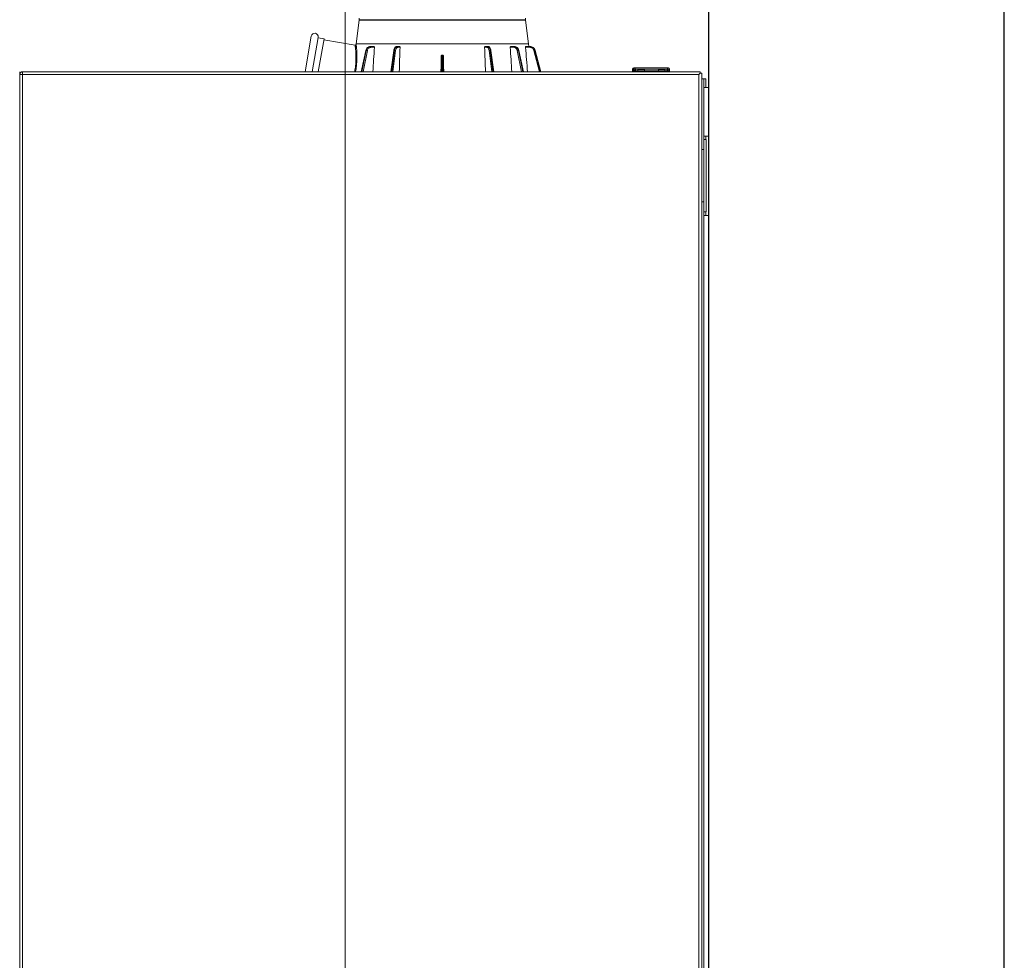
# Model space of a CAD drawing. Header units: millimetres. Extents: x 1279 to 58476, y -6899 to 74987.
# Tile 249 of 250: x 54942 to 55507, y 71767 to 72307. Entities that reach past the tile are written whole.
import ezdxf

# ---------------------------------------------------------------- set-up
doc = ezdxf.new("R2010")
doc.units = ezdxf.units.MM
doc.layers.add('UT_KOTY - DIMENZE', color=7, linetype='Continuous', lineweight=5)
doc.layers.add('UT_ZARIZENI - ZDROJ TEPLA', color=3, linetype='Continuous', lineweight=35)

msp = doc.modelspace()

# ---------------------------------------------------------------- linework, layer by layer
at = {"color": 8}
for p, q in [((55507.29, 70367.26), (55507.29, 72672.54)), ((55337.67, 70367.26), (55337.67, 72617.26))]:
    msp.add_line(p, q, dxfattribs=at)
at = {"layer": 'UT_KOTY - DIMENZE'}
msp.add_line((55128.74, 70492.26), (55128.74, 72492.26), dxfattribs=at)
at = {"layer": 'UT_ZARIZENI - ZDROJ TEPLA', "lineweight": 13}
for p, q in [((55136.84, 72306.84), (55135.1, 72293.37)), ((55136.84, 72306.84), (55232.34, 72306.84)), ((55136.88, 72308.11), (55136.87, 72307.17)), ((55232.32, 72307.17), (55136.87, 72307.17)), ((55232.3, 72308.11), (55232.32, 72307.17)), ((55232.34, 72306.84), (55234.08, 72293.37)), ((55105.74, 72277.26), (55109.35, 72297.72)), ((55113.29, 72297.03), (55109.81, 72277.26)), ((55116.7, 72296.17), (55113.25, 72296.78)), ((55116.7, 72296.17), (55113.36, 72277.26)), ((55116.6, 72295.63), (55134.49, 72292.63)), ((55135.09, 72293.24), (55135.07, 72293.08)), ((55135.09, 72293.24), (55234.1, 72293.24)), ((55234.08, 72293.37), (55135.1, 72293.37)), ((55143.23, 72291.81), (55143.13, 72291.81)), ((55145.3, 72291.81), (55143.23, 72291.81)), ((55158.56, 72291.81), (55158.42, 72291.81)), ((55159.89, 72291.81), (55158.56, 72291.81)), ((55210.62, 72291.81), (55209.3, 72291.81)), ((55210.76, 72291.81), (55210.62, 72291.81)), ((55225.95, 72291.81), (55223.89, 72291.81)), ((55226.05, 72291.81), (55225.95, 72291.81)), ((55234.99, 72291.81), (55232.49, 72291.81)), ((55234.1, 72293.24), (55234.22, 72291.81)), ((55235.03, 72291.81), (55234.99, 72291.81)), ((55138.06, 72277.26), (55140.74, 72289.56)), ((55138.16, 72277.26), (55140.84, 72289.58)), ((55140.92, 72289.58), (55138.36, 72277.26)), ((55141.6, 72289.46), (55139.07, 72277.26)), ((55140.92, 72289.58), (55140.84, 72289.58)), ((55145.57, 72291.31), (55143.53, 72291.31)), ((55155, 72277.26), (55156.74, 72289.52)), ((55155.25, 72277.26), (55156.99, 72289.58)), ((55157.1, 72289.58), (55155.54, 72277.26)), ((55157.77, 72289.46), (55156.22, 72277.26)), ((55157.1, 72289.58), (55156.99, 72289.58)), ((55160.3, 72291.31), (55158.99, 72291.31)), ((55184.78, 72286.81), (55184.4, 72286.81)), ((55210.19, 72291.31), (55208.88, 72291.31)), ((55212.96, 72277.26), (55211.41, 72289.46)), ((55212.19, 72289.58), (55212.08, 72289.58)), ((55213.65, 72277.26), (55212.08, 72289.58)), ((55212.19, 72289.58), (55213.93, 72277.26)), ((55212.45, 72289.52), (55214.18, 72277.26)), ((55225.65, 72291.31), (55223.61, 72291.31)), ((55230.11, 72277.26), (55227.58, 72289.46)), ((55228.34, 72289.58), (55228.26, 72289.58)), ((55230.82, 72277.26), (55228.26, 72289.58)), ((55228.34, 72289.58), (55231.02, 72277.26)), ((55228.44, 72289.56), (55231.12, 72277.26)), ((55234.87, 72291.31), (55232.4, 72291.31)), ((55240.34, 72277.26), (55237.2, 72289.46)), ((55237.82, 72289.58), (55237.79, 72289.58)), ((55240.95, 72277.26), (55237.79, 72289.58)), ((55237.82, 72289.58), (55241.04, 72277.26)), ((55237.84, 72289.58), (55241.06, 72277.26)), ((55183.84, 72277.26), (55183.9, 72285.47)), ((55184.4, 72285.59), (55184.33, 72277.26)), ((55184.85, 72277.26), (55184.78, 72285.59)), ((55185.28, 72285.47), (55185.35, 72277.26)), ((54941.91, 72277.26), (54941.92, 72277.26)), ((54941.91, 72277.26), (54941.91, 72186.48)), ((54941.92, 72277.26), (54941.92, 72186.48)), ((54941.92, 71525.26), (54941.92, 72275.66)), ((54943.52, 72275.66), (54941.92, 72275.66)), ((54943.52, 72277.26), (54943.54, 72277.26)), ((54943.52, 72275.66), (54943.52, 71525.26)), ((54943.52, 72275.66), (55331.92, 72275.66)), ((54943.54, 72277.26), (55332.72, 72277.26)), ((55293.83, 72278.9), (55293.92, 72278.78)), ((55293.83, 72277.26), (55293.83, 72278.9)), ((55293.92, 72277.26), (55293.92, 72278.78)), ((55294.25, 72277.26), (55294.25, 72278.96)), ((55294.25, 72278.96), (55294.99, 72278.22)), ((55294.97, 72278.15), (55294.31, 72277.93)), ((55294.39, 72279.32), (55294.33, 72279.4)), ((55294.33, 72279.4), (55294.51, 72279.4)), ((55314.51, 72279.46), (55294.75, 72279.46)), ((55294.75, 72279.46), (55295.49, 72278.73)), ((55294.81, 72277.43), (55298.45, 72277.43)), ((55294.99, 72278.22), (55294.97, 72278.15)), ((55295.48, 72277.65), (55299.11, 72277.65)), ((55313.77, 72278.73), (55295.49, 72278.73)), ((55295.49, 72278.73), (55295.49, 72277.75)), ((55295.49, 72277.75), (55299.13, 72277.75)), ((55296.93, 72278.63), (55300.63, 72278.63)), ((55296.93, 72277.83), (55296.93, 72278.63)), ((55300.63, 72277.83), (55296.93, 72277.83)), ((55298.56, 72277.37), (55298.23, 72277.37)), ((55298.44, 72277.41), (55298.86, 72277.27)), ((55298.44, 72277.26), (55298.44, 72277.37)), ((55298.45, 72277.43), (55298.87, 72277.57)), ((55298.87, 72277.27), (55298.86, 72277.27)), ((55299.11, 72277.65), (55298.87, 72277.57)), ((55298.87, 72277.57), (55298.87, 72277.27)), ((55298.87, 72277.26), (55298.87, 72277.27)), ((55299.13, 72277.76), (55299.07, 72277.26)), ((55299.11, 72277.65), (55299.13, 72277.75)), ((55310.13, 72277.76), (55299.13, 72277.76)), ((55300.63, 72278.63), (55300.63, 72277.83)), ((55308.63, 72278.63), (55312.33, 72278.63)), ((55308.63, 72277.83), (55308.63, 72278.63)), ((55312.33, 72277.83), (55308.63, 72277.83)), ((55310.13, 72277.76), (55310.19, 72277.26)), ((55310.13, 72277.75), (55310.15, 72277.65)), ((55313.77, 72277.75), (55310.13, 72277.75)), ((55310.15, 72277.65), (55313.78, 72277.65)), ((55310.39, 72277.57), (55310.15, 72277.65)), ((55310.39, 72277.26), (55310.39, 72277.57)), ((55310.39, 72277.56), (55310.81, 72277.43)), ((55310.39, 72277.27), (55310.81, 72277.41)), ((55310.81, 72277.43), (55314.44, 72277.43)), ((55312.33, 72278.63), (55312.33, 72277.83)), ((55313.77, 72278.73), (55314.51, 72279.46)), ((55313.77, 72277.75), (55313.77, 72278.73)), ((55314.27, 72278.22), (55315.01, 72278.96)), ((55314.28, 72278.15), (55314.27, 72278.22)), ((55314.94, 72277.93), (55314.28, 72278.15)), ((55315.01, 72277.26), (55315.01, 72278.96)), ((55331.92, 72275.66), (55332.72, 72276.46)), ((55331.92, 72275.66), (55332.72, 72276.46)), ((55331.92, 71524.46), (55331.92, 72275.66)), ((55332.71, 72276.46), (55332.72, 72276.46)), ((55332.72, 72276.46), (55332.72, 72277.26)), ((55332.72, 72276.46), (55333.52, 72276.46)), ((55333.52, 72276.46), (55333.52, 71524.46)), ((55333.52, 72273.31), (55334.67, 72273.31)), ((55334.67, 72273.31), (55335.92, 72273.31)), ((55334.67, 72273.31), (55334.67, 72268.31)), ((55335.92, 72273.31), (55335.92, 72268.31)), ((55334.67, 71433.81), (55334.67, 72268.31)), ((55337.67, 72268.31), (55334.67, 72268.31)), ((55337.67, 72240.31), (55337.67, 72268.31)), ((54941.9, 72257.26), (54941.91, 72257.26)), ((54941.9, 72252.6), (54941.91, 72252.6)), ((54941.9, 72251.97), (54941.91, 72251.97)), ((54941.92, 72257.26), (54941.92, 72257.26)), ((54941.92, 72252.6), (54941.92, 72252.6)), ((54941.92, 72251.97), (54941.92, 72251.97)), ((54941.9, 72251.03), (54941.91, 72251.03)), ((54941.9, 72246.37), (54941.91, 72246.37)), ((54941.92, 72251.03), (54941.92, 72251.03)), ((54941.92, 72246.37), (54941.92, 72246.37)), ((54941.9, 72245.74), (54941.91, 72245.74)), ((54941.9, 72244.73), (54941.91, 72244.73)), ((54941.9, 72244.73), (54941.9, 72240.28)), ((54941.92, 72245.74), (54941.92, 72245.74)), ((54941.92, 72244.73), (54941.92, 72244.73)), ((54941.9, 72240.28), (54941.91, 72240.28)), ((54941.9, 72240.28), (54941.9, 72240.04)), ((54941.9, 72240.04), (54941.91, 72240.04)), ((54941.9, 72236.8), (54941.91, 72236.8)), ((54941.9, 72236.31), (54941.91, 72236.31)), ((54941.9, 72235.45), (54941.9, 72236.31)), ((54941.9, 72235.45), (54941.91, 72235.45)), ((54941.92, 72240.28), (54941.92, 72240.28)), ((54941.92, 72240.04), (54941.92, 72240.04)), ((54941.92, 72236.8), (54941.92, 72236.8)), ((54941.92, 72236.31), (54941.92, 72236.31)), ((54941.92, 72235.45), (54941.92, 72235.45)), ((55334.68, 72238.31), (55334.68, 72240.31)), ((55337.67, 72240.31), (55334.68, 72240.31)), ((55334.68, 72238.31), (55336.01, 72238.31)), ((55335.92, 72238.31), (55335.92, 72240.31)), ((55336.14, 72238.31), (55336.01, 72238.31)), ((55336.01, 72196.81), (55336.01, 72238.31)), ((55336.14, 72196.81), (55336.14, 72238.31)), ((54941.9, 72231.62), (54941.91, 72231.62)), ((54941.9, 72231.29), (54941.91, 72231.29)), ((54941.9, 72230.24), (54941.91, 72230.24)), ((54941.9, 72230.24), (54941.9, 72228.39)), ((54941.92, 72231.62), (54941.92, 72231.62)), ((54941.92, 72231.29), (54941.92, 72231.29)), ((54941.92, 72230.24), (54941.92, 72230.24)), ((55334.67, 72232.56), (55333.52, 72232.56)), ((54941.9, 72228.39), (54941.91, 72228.39)), ((54941.9, 72228.39), (54941.9, 72226.65)), ((54941.9, 72226.65), (54941.91, 72226.65)), ((54941.9, 72226.4), (54941.91, 72226.4)), ((54941.9, 72226.4), (54941.9, 72224.85)), ((54941.9, 72224.85), (54941.91, 72224.85)), ((54941.9, 72223.67), (54941.91, 72223.67)), ((54941.9, 72223.67), (54941.9, 72218.68)), ((54941.92, 72228.39), (54941.92, 72228.39)), ((54941.92, 72226.65), (54941.92, 72226.65)), ((54941.92, 72226.4), (54941.92, 72226.4)), ((54941.92, 72224.85), (54941.92, 72224.85)), ((54941.92, 72223.67), (54941.92, 72223.67)), ((54941.9, 72218.68), (54941.91, 72218.68)), ((54941.92, 72218.68), (54941.92, 72218.68)), ((54941.9, 72217.61), (54941.91, 72217.61)), ((54941.9, 72216.85), (54941.91, 72216.85)), ((54941.9, 72215.51), (54941.9, 72216.85)), ((54941.9, 72215.51), (54941.91, 72215.51)), ((54941.92, 72217.61), (54941.92, 72217.61)), ((54941.92, 72216.85), (54941.92, 72216.85)), ((54941.92, 72215.51), (54941.92, 72215.51)), ((54941.9, 72211.91), (54941.91, 72211.91)), ((54941.9, 72210.91), (54941.91, 72210.91)), ((54941.9, 72210.19), (54941.91, 72210.19)), ((54941.92, 72211.91), (54941.92, 72211.91)), ((54941.92, 72210.91), (54941.92, 72210.91)), ((54941.92, 72210.19), (54941.92, 72210.19)), ((54941.9, 72205.02), (54941.91, 72205.02)), ((54941.9, 72204.48), (54941.91, 72204.48)), ((54941.9, 72204.48), (54941.9, 72202.75)), ((54941.9, 72202.75), (54941.91, 72202.75)), ((54941.9, 72202.75), (54941.9, 72201.09)), ((54941.9, 72201.09), (54941.91, 72201.09)), ((54941.9, 72201.09), (54941.9, 72199.34)), ((54941.92, 72205.02), (54941.92, 72205.02)), ((54941.92, 72204.48), (54941.92, 72204.48)), ((54941.92, 72202.75), (54941.92, 72202.75)), ((54941.92, 72201.09), (54941.92, 72201.09)), ((55333.52, 72202.56), (55334.67, 72202.56)), ((54941.9, 72199.34), (54941.91, 72199.34)), ((54941.9, 72198.42), (54941.91, 72198.42)), ((54941.9, 72198.42), (54941.9, 72196.81)), ((54941.9, 72196.81), (54941.91, 72196.81)), ((54941.9, 72196.03), (54941.91, 72196.03)), ((54941.9, 72196.03), (54941.9, 72193.9)), ((54941.92, 72199.34), (54941.92, 72199.34)), ((54941.92, 72198.42), (54941.92, 72198.42)), ((54941.92, 72196.81), (54941.92, 72196.81)), ((54941.92, 72196.03), (54941.92, 72196.03)), ((55336.01, 72196.81), (55334.68, 72196.81)), ((55334.68, 72194.81), (55334.68, 72196.81)), ((55335.92, 72194.81), (55335.92, 72196.81)), ((55336.14, 72196.81), (55336.01, 72196.81)), ((54941.9, 72193.9), (54941.91, 72193.9)), ((54941.9, 72193.9), (54941.9, 72192.09)), ((54941.9, 72192.09), (54941.91, 72192.09)), ((54941.9, 72192.09), (54941.9, 72189.98)), ((54941.9, 72189.98), (54941.91, 72189.98)), ((54941.92, 72193.9), (54941.92, 72193.9)), ((54941.92, 72192.09), (54941.92, 72192.09)), ((54941.92, 72189.98), (54941.92, 72189.98)), ((55334.68, 72194.81), (55337.67, 72194.81)), ((55337.67, 71433.81), (55337.67, 72194.81)), ((54941.91, 72186.48), (54941.92, 72186.48))]:
    msp.add_line(p, q, dxfattribs=at)
for centre, radius, start, end in [((55133.87, 72307.23), 3, 352.6256, 359), ((55235.31, 72307.23), 3, 181, 187.3744), ((55111.32, 72297.38), 2, 350, 170), ((55138.07, 72292.99), 3, 172.6256, 175.156), ((55231.11, 72292.99), 3, 4.844, 7.3744)]:
    msp.add_arc(centre, radius, start, end, dxfattribs=at)
for centre, major_axis, ratio, start_param, end_param in [((55143.23, 72291.31), (0, 0.5), 0.594823, 4.725479, 6.283185), ((55158.56, 72291.31), (0, 0.5), 0.857167, 4.725479, 6.283185), ((55210.62, 72291.31), (0, 0.5), 0.857167, 0, 1.557706), ((55225.95, 72291.31), (0, 0.5), 0.594823, 0, 1.557706), ((55234.99, 72291.31), (0, 0.5), 0.241922, 0, 1.557706), ((55235.03, 72291.31), (0, 0.5), 0.275637, 6.243277, 6.243453), ((55141.23, 72289.45), (-0.489, 0.106), 0.151105, 5.646108, 6.283185), ((55141.3, 72289.45), (-0.49, 0.102), 0.164003, 5.136347, 5.644563), ((55141.3, 72289.45), (-0.49, 0.102), 0.164003, 4.094013, 5.136347), ((55157.23, 72289.45), (-0.495, 0.07), 0.220072, 5.252717, 6.283185), ((55157.34, 72289.45), (-0.496, 0.063), 0.228201, 4.741291, 5.249507), ((55157.34, 72289.45), (-0.496, 0.063), 0.228201, 3.698956, 4.741291), ((55185.31, 72285.05), (0.02, -1.54), 0.017581, 3.899633, 4.434541), ((55211.84, 72289.45), (0.496, 0.063), 0.228201, 1.033678, 2.584229), ((55211.95, 72289.45), (-0.495, -0.07), 0.220072, 3.663845, 4.172061), ((55211.95, 72289.45), (0.495, 0.07), 0.220072, 0, 0.522252), ((55227.88, 72289.45), (0.49, 0.102), 0.164003, 0.638622, 2.189173), ((55227.95, 72289.45), (0.489, 0.106), 0.151105, 0.128861, 0.637077), ((55227.95, 72289.45), (0.489, 0.106), 0.151105, 0, 0.128861), ((55237.32, 72289.45), (0.484, 0.124), 0.074837, 0.253406, 1.803957), ((55237.36, 72289.45), (0.484, 0.126), 0.059133, 0, 0.253133), ((55132.47, 72281.93), (0.86, 10.44), 0.228092, 4.711643, 4.747944), ((55134.85, 72281.73), (0.498, -0.043), 0.000768, 0.220247, 1.561968), ((55134.88, 72282.13), (0.498, -0.039), 0.034578, 4.717839, 6.062792), ((55132.92, 72281.9), (-0.96, -11.05), 0.218476, 1.57021, 1.606082), ((55184.4, 72285.46), (-0.5, 0.004), 0.25881, 4.714567, 6.265118), ((55184.78, 72285.46), (0.5, 0.004), 0.25881, 0.018067, 1.568618), ((55294.42, 72278.78), (0.402, 0.3), 0.99619, 1.06137, 2.500048), ((55294.42, 72278.78), (-0.501, 0), 0.017714, 0.052221, 1.221072), ((55294.81, 72277.93), (0.159, -0.476), 0.99848, 4.39058, 5.961051), ((55295.49, 72278.22), (-0.355, -0.354), 0.997269, 3.929117, 5.496592), ((55295.49, 72278.22), (-0.495, 0.08), 0.949872, 0.168041, 1.723237), ((55298.45, 72276.92), (0, 0.503), 0.052306, 0.017443, 0.247168), ((55299.12, 72278.22), (0, 0.501), 0.052415, 3.455851, 3.546445), ((55310.14, 72278.22), (0, 0.501), 0.052411, 2.736803, 2.827382), ((55313.77, 72278.22), (-0.367, 0.341), 0.997867, 3.891868, 5.459308), ((55313.77, 72278.23), (0.496, 0.076), 0.95038, 4.5686, 6.122303), ((55314.44, 72277.93), (-0.158, -0.476), 0.998478, 0.321927, 1.89181)]:
    msp.add_ellipse(centre, major_axis=major_axis, ratio=ratio, start_param=start_param, end_param=end_param, dxfattribs=at)
for points, knots in [([(55134.49, 72292.63), (55134.54, 72292.62), (55134.6, 72292.62), (55134.69, 72292.64), (55134.73, 72292.65), (55134.81, 72292.68), (55134.86, 72292.71), (55134.93, 72292.77), (55134.95, 72292.79), (55135, 72292.86), (55135.03, 72292.91), (55135.06, 72293), (55135.07, 72293.03), (55135.07, 72293.07), (55135.07, 72293.08), (55135.07, 72293.08)], [0, 0, 0, 0, 0.01613467, 0.01613467, 0.02727858, 0.02727858, 0.04368679, 0.04368679, 0.05367786, 0.05367786, 0.07011308, 0.07011308, 0.07998201, 0.07998201, 0.08232647, 0.08232647, 0.08232647, 0.08232647]), ([(55134.6, 72291.81), (55134.57, 72292.09), (55134.54, 72292.29), (55134.52, 72292.42), (55134.51, 72292.49), (55134.5, 72292.55), (55134.5, 72292.58), (55134.49, 72292.61), (55134.49, 72292.63), (55134.49, 72292.63)], [0.75, 0.75, 0.75, 0.75, 0.8733855, 0.8733855, 0.8733855, 0.9365192, 0.9365192, 0.9365192, 0.9995741, 0.9995741, 0.9995741, 0.9995741]), ([(55134.72, 72290.83), (55134.7, 72291.03), (55134.68, 72291.21), (55134.66, 72291.37), (55134.66, 72291.37), (55134.66, 72291.38), (55134.66, 72291.38), (55134.64, 72291.54), (55134.62, 72291.67), (55134.6, 72291.81)], [0.625, 0.625, 0.625, 0.625, 0.6855551, 0.6855551, 0.6855551, 0.6875, 0.6875, 0.6875, 0.7498598, 0.7498598, 0.7498598, 0.7498598]), ([(55135.07, 72293.08), (55135.07, 72293.08), (55135.07, 72293.07), (55135.08, 72293.03), (55135.08, 72292.99), (55135.09, 72292.94), (55135.1, 72292.87), (55135.12, 72292.72), (55135.14, 72292.51), (55135.18, 72292.23), (55135.19, 72292.09), (55135.21, 72291.93), (55135.23, 72291.76), (55135.24, 72291.59), (55135.26, 72291.4), (55135.28, 72291.2), (55135.32, 72290.79), (55135.36, 72290.34), (55135.4, 72289.83), (55135.4, 72289.82), (55135.4, 72289.82), (55135.4, 72289.81), (55135.43, 72289.31), (55135.46, 72288.75), (55135.49, 72288.16), (55135.51, 72287.57), (55135.52, 72286.94), (55135.53, 72286.28), (55135.53, 72285.95), (55135.53, 72285.6), (55135.52, 72285.26), (55135.51, 72284.92), (55135.5, 72284.57), (55135.49, 72284.22), (55135.47, 72283.52), (55135.43, 72282.81), (55135.37, 72282.08)], [0, 0, 0, 0, 0.062282, 0.062282, 0.062282, 0.124403, 0.124403, 0.124403, 0.249146, 0.249146, 0.249146, 0.311628, 0.311628, 0.311628, 0.374089, 0.374089, 0.374089, 0.498663, 0.498663, 0.498663, 0.5, 0.5, 0.5, 0.623122, 0.623122, 0.623122, 0.748142, 0.748142, 0.748142, 0.810873, 0.810873, 0.810873, 0.873757, 0.873757, 0.873757, 1, 1, 1, 1]), ([(55140.74, 72289.56), (55140.81, 72289.88), (55140.92, 72290.18), (55141.22, 72290.73), (55141.41, 72290.98), (55141.85, 72291.39), (55142.1, 72291.55), (55142.61, 72291.76), (55142.87, 72291.81), (55143.13, 72291.81)], [0, 0, 0, 0, 0.0976373, 0.0976373, 0.1966038, 0.1966038, 0.2944004, 0.2944004, 0.3858524, 0.3858524, 0.3858524, 0.3858524]), ([(55140.84, 72289.58), (55140.91, 72289.9), (55141.02, 72290.2), (55141.31, 72290.75), (55141.49, 72290.99), (55141.9, 72291.39), (55142.13, 72291.54), (55142.62, 72291.75), (55142.88, 72291.81), (55143.13, 72291.81)], [0, 0, 0, 0, 0.25, 0.25, 0.5, 0.5, 0.75, 0.75, 1, 1, 1, 1]), ([(55143.23, 72291.81), (55142.97, 72291.81), (55142.71, 72291.75), (55142.21, 72291.54), (55141.98, 72291.39), (55141.56, 72290.99), (55141.38, 72290.75), (55141.09, 72290.2), (55140.99, 72289.9), (55140.92, 72289.58)], [0, 0, 0, 0, 0.25, 0.25, 0.5, 0.5, 0.75, 0.75, 1, 1, 1, 1]), ([(55145.57, 72291.31), (55145.57, 72291.38), (55145.57, 72291.44), (55145.55, 72291.56), (55145.53, 72291.62), (55145.48, 72291.71), (55145.45, 72291.74), (55145.37, 72291.8), (55145.33, 72291.81), (55145.3, 72291.81)], [0.15160253, 0.15160253, 0.15160253, 0.15160253, 0.1699535, 0.1699535, 0.18883263, 0.18883263, 0.20764842, 0.20764842, 0.22637964, 0.22637964, 0.22637964, 0.22637964]), ([(55156.74, 72289.52), (55156.78, 72289.83), (55156.85, 72290.13), (55157.04, 72290.67), (55157.16, 72290.93), (55157.46, 72291.36), (55157.65, 72291.54), (55158.03, 72291.75), (55158.23, 72291.81), (55158.42, 72291.81)], [0, 0, 0, 0, 0.0949232, 0.0949232, 0.1928938, 0.1928938, 0.2953476, 0.2953476, 0.3769331, 0.3769331, 0.3769331, 0.3769331]), ([(55156.99, 72289.58), (55157.03, 72289.9), (55157.1, 72290.2), (55157.29, 72290.75), (55157.4, 72290.99), (55157.66, 72291.39), (55157.8, 72291.54), (55158.1, 72291.75), (55158.26, 72291.81), (55158.42, 72291.81)], [0, 0, 0, 0, 0.25, 0.25, 0.5, 0.5, 0.75, 0.75, 1, 1, 1, 1]), ([(55158.56, 72291.81), (55158.4, 72291.81), (55158.23, 72291.75), (55157.91, 72291.54), (55157.76, 72291.39), (55157.5, 72290.99), (55157.39, 72290.75), (55157.21, 72290.2), (55157.14, 72289.9), (55157.1, 72289.58)], [0, 0, 0, 0, 0.25, 0.25, 0.5, 0.5, 0.75, 0.75, 1, 1, 1, 1]), ([(55160.3, 72291.31), (55160.3, 72291.38), (55160.29, 72291.44), (55160.25, 72291.56), (55160.22, 72291.62), (55160.15, 72291.71), (55160.1, 72291.74), (55160, 72291.8), (55159.94, 72291.81), (55159.89, 72291.81)], [0.15160253, 0.15160253, 0.15160253, 0.15160253, 0.1699535, 0.1699535, 0.18883263, 0.18883263, 0.20764842, 0.20764842, 0.22637964, 0.22637964, 0.22637964, 0.22637964]), ([(55209.3, 72291.81), (55209.24, 72291.81), (55209.18, 72291.8), (55209.08, 72291.74), (55209.03, 72291.71), (55208.96, 72291.62), (55208.93, 72291.56), (55208.89, 72291.44), (55208.88, 72291.38), (55208.88, 72291.31)], [0.07554245, 0.07554245, 0.07554245, 0.07554245, 0.09427367, 0.09427367, 0.11308946, 0.11308946, 0.13196859, 0.13196859, 0.15031956, 0.15031956, 0.15031956, 0.15031956]), ([(55212.08, 72289.58), (55212.04, 72289.9), (55211.98, 72290.2), (55211.79, 72290.75), (55211.68, 72290.99), (55211.42, 72291.39), (55211.27, 72291.54), (55210.95, 72291.75), (55210.79, 72291.81), (55210.62, 72291.81)], [0, 0, 0, 0, 0.25, 0.25, 0.5, 0.5, 0.75, 0.75, 1, 1, 1, 1]), ([(55210.76, 72291.81), (55210.92, 72291.81), (55211.08, 72291.75), (55211.38, 72291.54), (55211.53, 72291.39), (55211.78, 72290.99), (55211.9, 72290.75), (55212.08, 72290.2), (55212.15, 72289.9), (55212.19, 72289.58)], [0, 0, 0, 0, 0.25, 0.25, 0.5, 0.5, 0.75, 0.75, 1, 1, 1, 1]), ([(55210.76, 72291.81), (55210.92, 72291.81), (55211.08, 72291.77), (55211.39, 72291.63), (55211.53, 72291.53), (55211.81, 72291.24), (55211.94, 72291.05), (55212.18, 72290.58), (55212.29, 72290.29), (55212.4, 72289.83), (55212.42, 72289.68), (55212.45, 72289.52)], [0, 0, 0, 0, 0.0679632, 0.0679632, 0.1396799, 0.1396799, 0.227496, 0.227496, 0.3298391, 0.3298391, 0.377411, 0.377411, 0.377411, 0.377411]), ([(55223.89, 72291.81), (55223.85, 72291.81), (55223.81, 72291.8), (55223.74, 72291.74), (55223.7, 72291.71), (55223.66, 72291.62), (55223.64, 72291.56), (55223.61, 72291.44), (55223.61, 72291.38), (55223.61, 72291.31)], [0.07554245, 0.07554245, 0.07554245, 0.07554245, 0.09427367, 0.09427367, 0.11308946, 0.11308946, 0.13196859, 0.13196859, 0.15031956, 0.15031956, 0.15031956, 0.15031956]), ([(55228.26, 72289.58), (55228.2, 72289.9), (55228.09, 72290.2), (55227.8, 72290.75), (55227.62, 72290.99), (55227.21, 72291.39), (55226.97, 72291.54), (55226.48, 72291.75), (55226.21, 72291.81), (55225.95, 72291.81)], [0, 0, 0, 0, 0.25, 0.25, 0.5, 0.5, 0.75, 0.75, 1, 1, 1, 1]), ([(55226.05, 72291.81), (55226.31, 72291.81), (55226.56, 72291.75), (55227.05, 72291.54), (55227.28, 72291.39), (55227.69, 72290.99), (55227.87, 72290.75), (55228.16, 72290.2), (55228.27, 72289.9), (55228.34, 72289.58)], [0, 0, 0, 0, 0.25, 0.25, 0.5, 0.5, 0.75, 0.75, 1, 1, 1, 1]), ([(55226.05, 72291.81), (55226.3, 72291.81), (55226.56, 72291.76), (55227.05, 72291.57), (55227.28, 72291.43), (55227.7, 72291.06), (55227.89, 72290.83), (55228.2, 72290.31), (55228.33, 72290.02), (55228.42, 72289.66), (55228.43, 72289.61), (55228.44, 72289.56)], [0, 0, 0, 0, 0.0886984, 0.0886984, 0.179344, 0.179344, 0.2734978, 0.2734978, 0.3710774, 0.3710774, 0.3860408, 0.3860408, 0.3860408, 0.3860408]), ([(55232.49, 72291.81), (55232.48, 72291.81), (55232.46, 72291.8), (55232.43, 72291.74), (55232.42, 72291.71), (55232.41, 72291.62), (55232.4, 72291.56), (55232.4, 72291.44), (55232.4, 72291.38), (55232.4, 72291.31)], [0.07554245, 0.07554245, 0.07554245, 0.07554245, 0.09427367, 0.09427367, 0.11308946, 0.11308946, 0.13196859, 0.13196859, 0.15031956, 0.15031956, 0.15031956, 0.15031956]), ([(55237.79, 72289.58), (55237.71, 72289.9), (55237.58, 72290.2), (55237.23, 72290.75), (55237.01, 72290.99), (55236.51, 72291.39), (55236.22, 72291.54), (55235.62, 72291.75), (55235.3, 72291.81), (55234.99, 72291.81)], [0, 0, 0, 0, 0.25, 0.25, 0.5, 0.5, 0.75, 0.75, 1, 1, 1, 1]), ([(55235.03, 72291.81), (55235.34, 72291.81), (55235.66, 72291.75), (55236.26, 72291.54), (55236.54, 72291.39), (55237.04, 72290.99), (55237.26, 72290.75), (55237.61, 72290.2), (55237.74, 72289.9), (55237.82, 72289.58)], [0, 0, 0, 0, 0.25, 0.25, 0.5, 0.5, 0.75, 0.75, 1, 1, 1, 1]), ([(55235.03, 72291.81), (55235.34, 72291.81), (55235.65, 72291.76), (55236.24, 72291.55), (55236.53, 72291.4), (55237.03, 72291.01), (55237.25, 72290.77), (55237.61, 72290.22), (55237.76, 72289.91), (55237.84, 72289.58)], [0, 0, 0, 0, 0.0953343, 0.0953343, 0.1919161, 0.1919161, 0.2888181, 0.2888181, 0.3900786, 0.3900786, 0.3900786, 0.3900786]), ([(55134.85, 72289.52), (55134.82, 72289.79), (55134.8, 72290.04), (55134.78, 72290.25), (55134.77, 72290.36), (55134.76, 72290.46), (55134.75, 72290.56), (55134.74, 72290.65), (55134.73, 72290.72), (55134.72, 72290.83)], [0.5, 0.5, 0.5, 0.5, 0.5625, 0.5625, 0.5625, 0.59375, 0.59375, 0.59375, 0.6249209, 0.6249209, 0.6249209, 0.6249209]), ([(55134.95, 72287.92), (55134.95, 72287.92), (55134.95, 72287.92), (55134.95, 72287.92), (55134.94, 72288.21), (55134.92, 72288.49), (55134.9, 72288.75), (55134.88, 72289.02), (55134.87, 72289.24), (55134.85, 72289.52)], [0.3749055, 0.3749055, 0.3749055, 0.3749055, 0.375, 0.375, 0.375, 0.4375, 0.4375, 0.4375, 0.4999337, 0.4999337, 0.4999337, 0.4999337]), ([(55134.88, 72282.11), (55134.91, 72282.44), (55134.93, 72282.78), (55134.95, 72283.12), (55134.97, 72283.46), (55134.98, 72283.84), (55134.99, 72284.15), (55135, 72284.46), (55135.01, 72284.79), (55135.01, 72285.11), (55135.01, 72285.13), (55135.01, 72285.14), (55135.01, 72285.15), (55135.01, 72285.3), (55135.01, 72285.46), (55135.01, 72285.61), (55135.01, 72285.78), (55135.01, 72285.99), (55135.01, 72286.12), (55135.01, 72286.12), (55135.01, 72286.12), (55135.01, 72286.12), (55135, 72286.37), (55135, 72286.65), (55134.99, 72286.95), (55134.99, 72287.1), (55134.98, 72287.26), (55134.97, 72287.42), (55134.97, 72287.59), (55134.96, 72287.78), (55134.95, 72287.92)], [0, 0, 0, 0, 0.0625, 0.0625, 0.0625, 0.1249155, 0.1249155, 0.1249155, 0.1875, 0.1875, 0.1875, 0.1895651, 0.1895651, 0.1895651, 0.21875, 0.21875, 0.21875, 0.2498681, 0.2498681, 0.2498681, 0.25, 0.25, 0.25, 0.3125, 0.3125, 0.3125, 0.34375, 0.34375, 0.34375, 0.3749055, 0.3749055, 0.3749055, 0.3749055]), ([(55143.53, 72291.31), (55143.34, 72291.31), (55143.16, 72291.28), (55142.98, 72291.22), (55142.95, 72291.21), (55142.93, 72291.2), (55142.9, 72291.19), (55142.89, 72291.19), (55142.89, 72291.18), (55142.88, 72291.18), (55142.67, 72291.09), (55142.48, 72290.96), (55142.31, 72290.8), (55142.15, 72290.65), (55142.02, 72290.47), (55141.9, 72290.27), (55141.89, 72290.25), (55141.88, 72290.23), (55141.87, 72290.2), (55141.86, 72290.2), (55141.86, 72290.19), (55141.86, 72290.18), (55141.74, 72289.96), (55141.66, 72289.72), (55141.6, 72289.46)], [0, 0, 0, 0, 0.21875, 0.21875, 0.21875, 0.25, 0.25, 0.25, 0.256641, 0.256641, 0.256641, 0.5, 0.5, 0.5, 0.71875, 0.71875, 0.71875, 0.743134, 0.743134, 0.743134, 0.75, 0.75, 0.75, 1, 1, 1, 1]), ([(55158.99, 72291.31), (55158.87, 72291.31), (55158.75, 72291.28), (55158.64, 72291.22), (55158.62, 72291.21), (55158.61, 72291.2), (55158.59, 72291.19), (55158.59, 72291.19), (55158.58, 72291.18), (55158.58, 72291.18), (55158.45, 72291.09), (55158.32, 72290.96), (55158.21, 72290.8), (55158.11, 72290.65), (55158.03, 72290.47), (55157.96, 72290.27), (55157.95, 72290.25), (55157.94, 72290.23), (55157.93, 72290.2), (55157.93, 72290.2), (55157.93, 72290.19), (55157.93, 72290.18), (55157.85, 72289.96), (55157.8, 72289.72), (55157.77, 72289.46)], [0, 0, 0, 0, 0.21875, 0.21875, 0.21875, 0.25, 0.25, 0.25, 0.256641, 0.256641, 0.256641, 0.5, 0.5, 0.5, 0.71875, 0.71875, 0.71875, 0.743134, 0.743134, 0.743134, 0.75, 0.75, 0.75, 1, 1, 1, 1]), ([(55183.9, 72285.47), (55183.91, 72285.6), (55183.91, 72285.73), (55183.91, 72285.84), (55183.91, 72285.9), (55183.91, 72285.95), (55183.91, 72286), (55183.91, 72286.06), (55183.91, 72286.11), (55183.91, 72286.16)], [0, 0, 0, 0, 0.5, 0.5, 0.5, 0.727218, 0.727218, 0.727218, 1, 1, 1, 1]), ([(55183.91, 72286.16), (55183.91, 72286.24), (55183.92, 72286.31), (55183.95, 72286.46), (55183.98, 72286.53), (55184.06, 72286.65), (55184.11, 72286.7), (55184.2, 72286.76), (55184.24, 72286.78), (55184.32, 72286.8), (55184.36, 72286.81), (55184.4, 72286.81)], [0, 0, 0, 0, 0.02240681, 0.02240681, 0.04540854, 0.04540854, 0.06590769, 0.06590769, 0.07921805, 0.07921805, 0.09145159, 0.09145159, 0.09145159, 0.09145159]), ([(55184.4, 72286.81), (55184.41, 72286.68), (55184.41, 72286.51), (55184.41, 72286.29), (55184.41, 72286.08), (55184.41, 72285.84), (55184.4, 72285.59)], [0, 0, 0, 0, 0.500094, 0.500094, 0.500094, 1, 1, 1, 1]), ([(55184.78, 72286.81), (55184.82, 72286.81), (55184.86, 72286.8), (55184.94, 72286.78), (55184.98, 72286.76), (55185.07, 72286.7), (55185.12, 72286.65), (55185.2, 72286.53), (55185.23, 72286.46), (55185.27, 72286.31), (55185.27, 72286.24), (55185.28, 72286.16)], [0, 0, 0, 0, 0.01208246, 0.01208246, 0.02522685, 0.02522685, 0.04548311, 0.04548311, 0.06822545, 0.06822545, 0.09043208, 0.09043208, 0.09043208, 0.09043208]), ([(55211.41, 72289.46), (55211.38, 72289.69), (55211.34, 72289.9), (55211.28, 72290.1), (55211.27, 72290.13), (55211.26, 72290.15), (55211.25, 72290.18), (55211.25, 72290.19), (55211.25, 72290.2), (55211.25, 72290.2), (55211.17, 72290.43), (55211.08, 72290.63), (55210.97, 72290.8), (55210.87, 72290.95), (55210.76, 72291.07), (55210.64, 72291.15), (55210.63, 72291.16), (55210.62, 72291.17), (55210.6, 72291.18), (55210.6, 72291.18), (55210.6, 72291.19), (55210.59, 72291.19), (55210.46, 72291.27), (55210.33, 72291.31), (55210.19, 72291.31)], [0, 0, 0, 0, 0.21875, 0.21875, 0.21875, 0.25, 0.25, 0.25, 0.256641, 0.256641, 0.256641, 0.5, 0.5, 0.5, 0.71875, 0.71875, 0.71875, 0.743134, 0.743134, 0.743134, 0.75, 0.75, 0.75, 1, 1, 1, 1]), ([(55227.58, 72289.46), (55227.53, 72289.69), (55227.46, 72289.9), (55227.37, 72290.1), (55227.35, 72290.13), (55227.34, 72290.15), (55227.33, 72290.18), (55227.32, 72290.19), (55227.32, 72290.2), (55227.32, 72290.2), (55227.2, 72290.43), (55227.05, 72290.63), (55226.87, 72290.8), (55226.72, 72290.95), (55226.55, 72291.07), (55226.36, 72291.15), (55226.34, 72291.16), (55226.32, 72291.17), (55226.3, 72291.18), (55226.29, 72291.18), (55226.29, 72291.19), (55226.28, 72291.19), (55226.08, 72291.27), (55225.87, 72291.31), (55225.65, 72291.31)], [0, 0, 0, 0, 0.21875, 0.21875, 0.21875, 0.25, 0.25, 0.25, 0.256641, 0.256641, 0.256641, 0.5, 0.5, 0.5, 0.71875, 0.71875, 0.71875, 0.743134, 0.743134, 0.743134, 0.75, 0.75, 0.75, 1, 1, 1, 1]), ([(55237.2, 72289.46), (55237.15, 72289.69), (55237.06, 72289.9), (55236.94, 72290.1), (55236.93, 72290.13), (55236.91, 72290.15), (55236.89, 72290.18), (55236.89, 72290.19), (55236.88, 72290.2), (55236.88, 72290.2), (55236.73, 72290.43), (55236.55, 72290.63), (55236.34, 72290.8), (55236.15, 72290.95), (55235.95, 72291.07), (55235.72, 72291.15), (55235.7, 72291.16), (55235.67, 72291.17), (55235.65, 72291.18), (55235.64, 72291.18), (55235.63, 72291.19), (55235.63, 72291.19), (55235.38, 72291.27), (55235.13, 72291.31), (55234.87, 72291.31)], [0, 0, 0, 0, 0.21875, 0.21875, 0.21875, 0.25, 0.25, 0.25, 0.256641, 0.256641, 0.256641, 0.5, 0.5, 0.5, 0.71875, 0.71875, 0.71875, 0.743134, 0.743134, 0.743134, 0.75, 0.75, 0.75, 1, 1, 1, 1]), ([(55134.26, 72277.26), (55134.32, 72277.56), (55134.37, 72277.87), (55134.42, 72278.2), (55134.42, 72278.21), (55134.42, 72278.21), (55134.43, 72278.22), (55134.52, 72278.78), (55134.6, 72279.36), (55134.67, 72279.94), (55134.74, 72280.53), (55134.8, 72281.13), (55134.85, 72281.73)], [0.3522741, 0.3522741, 0.3522741, 0.3522741, 0.496984, 0.496984, 0.496984, 0.5, 0.5, 0.5, 0.7462003, 0.7462003, 0.7462003, 1, 1, 1, 1]), ([(55135.33, 72281.69), (55135.28, 72281.05), (55135.21, 72280.43), (55135.14, 72279.81), (55135.06, 72279.2), (55134.97, 72278.59), (55134.88, 72277.99), (55134.84, 72277.74), (55134.8, 72277.5), (55134.75, 72277.26)], [0, 0, 0, 0, 0.2800047, 0.2800047, 0.2800047, 0.5592218, 0.5592218, 0.5592218, 0.6767637, 0.6767637, 0.6767637, 0.6767637]), ([(55184.78, 72285.59), (55184.72, 72285.59), (55184.65, 72285.59), (55184.59, 72285.59), (55184.53, 72285.59), (55184.47, 72285.59), (55184.4, 72285.59)], [0, 0, 0, 0, 0.5, 0.5, 0.5, 1, 1, 1, 1]), ([(54941.92, 72275.66), (54941.92, 72276.3), (54942.34, 72276.92), (54942.94, 72277.15), (54943.12, 72277.22), (54943.32, 72277.26), (54943.52, 72277.26)], [0.0000001, 0.0000001, 0.0000001, 0.0000001, 0.7645643, 0.7645643, 0.7645643, 1, 1, 1, 1]), ([(54943.52, 72275.66), (54943.52, 72275.87), (54943.52, 72276.08), (54943.52, 72276.46), (54943.53, 72276.64), (54943.53, 72276.94), (54943.53, 72277.06), (54943.53, 72277.22), (54943.54, 72277.26), (54943.54, 72277.26)], [0, 0, 0, 0, 0.25, 0.25, 0.5, 0.5, 0.75, 0.75, 1, 1, 1, 1]), ([(55294.25, 72278.96), (55294.25, 72279.1), (55294.31, 72279.25), (55294.43, 72279.35), (55294.53, 72279.43), (55294.65, 72279.47), (55294.75, 72279.46)], [0, 0, 0, 0, 0.5594819, 0.5594819, 0.5594819, 0.9997915, 0.9997915, 0.9997915, 0.9997915]), ([(55294.27, 72277.26), (55294.27, 72277.4), (55294.27, 72277.52), (55294.29, 72277.81), (55294.3, 72277.92), (55294.31, 72277.93)], [0.2180328, 0.2180328, 0.2180328, 0.2180328, 0.5002316, 0.5002316, 1, 1, 1, 1]), ([(55294.78, 72277.26), (55294.78, 72277.26), (55294.78, 72277.27), (55294.79, 72277.37), (55294.8, 72277.42), (55294.81, 72277.43)], [0.4679176, 0.4679176, 0.4679176, 0.4679176, 0.5002316, 0.5002316, 1, 1, 1, 1]), ([(55294.97, 72278.15), (55294.97, 72278.15), (55294.97, 72278.14), (55294.98, 72278.08), (55294.99, 72278.01), (55295.04, 72277.89), (55295.08, 72277.84), (55295.17, 72277.75), (55295.22, 72277.71), (55295.38, 72277.65), (55295.46, 72277.65), (55295.48, 72277.65)], [-0.00032232, -0.00032232, -0.00032232, -0.00032232, 0, 0, 0.02000235, 0.02000235, 0.03936291, 0.03936291, 0.05894804, 0.05894804, 0.09026952, 0.09026952, 0.09026952, 0.09026952]), ([(55298.06, 72277.26), (55298.07, 72277.27), (55298.08, 72277.27), (55298.15, 72277.33), (55298.21, 72277.36), (55298.3, 72277.4), (55298.35, 72277.4), (55298.4, 72277.41), (55298.41, 72277.41), (55298.42, 72277.41), (55298.43, 72277.41), (55298.43, 72277.41), (55298.44, 72277.41), (55298.44, 72277.41)], [0.03974583, 0.03974583, 0.03974583, 0.03974583, 0.04371591, 0.04371591, 0.06776104, 0.06776104, 0.08580553, 0.08580553, 0.09052044, 0.09052044, 0.09226384, 0.09226384, 0.09357552, 0.09357552, 0.09357552, 0.09357552]), ([(55310.66, 72277.36), (55310.68, 72277.35), (55310.76, 72277.33), (55310.82, 72277.29), (55310.86, 72277.26)], [0.1451381, 0.1451381, 0.1451381, 0.1451381, 0.2498362, 0.4367731, 0.4367731, 0.4367731, 0.4367731]), ([(55310.81, 72277.43), (55310.81, 72277.43), (55310.81, 72277.42), (55310.81, 72277.42), (55310.81, 72277.42), (55310.81, 72277.41)], [-0.01155904, -0.01155904, -0.01155904, -0.01155904, -0.0057818, -0.0057818, -0.00000359, -0.00000359, -0.00000359, -0.00000359]), ([(55310.81, 72277.41), (55310.82, 72277.41), (55310.82, 72277.41), (55310.83, 72277.41), (55310.83, 72277.41), (55310.85, 72277.41), (55310.86, 72277.41), (55310.91, 72277.4), (55310.95, 72277.4), (55311.05, 72277.36), (55311.11, 72277.33), (55311.17, 72277.27), (55311.18, 72277.27), (55311.19, 72277.26)], [0.00000625, 0.00000625, 0.00000625, 0.00000625, 0.0009316, 0.0009316, 0.00216155, 0.00216155, 0.00548816, 0.00548816, 0.01821685, 0.01821685, 0.03517633, 0.03517633, 0.03797302, 0.03797302, 0.03797302, 0.03797302]), ([(55314.28, 72278.15), (55314.28, 72278.15), (55314.28, 72278.14), (55314.28, 72278.08), (55314.27, 72278.02), (55314.22, 72277.9), (55314.18, 72277.84), (55314.09, 72277.75), (55314.03, 72277.71), (55313.94, 72277.67), (55313.91, 72277.66), (55313.83, 72277.65), (55313.79, 72277.65), (55313.78, 72277.65)], [-0.01918637, -0.01918637, -0.01918637, -0.01918637, -0.01911286, -0.01911286, -0.01463819, -0.01463819, -0.01022359, -0.01022359, -0.00575188, -0.00575188, -0.00339147, -0.00339147, -0.00000193, -0.00000193, -0.00000193, -0.00000193]), ([(55314.44, 72277.43), (55314.45, 72277.42), (55314.47, 72277.37), (55314.48, 72277.27), (55314.48, 72277.26), (55314.48, 72277.26)], [0, 0, 0, 0, 0.499768, 0.499768, 0.5320864, 0.5320864, 0.5320864, 0.5320864]), ([(55314.99, 72277.26), (55314.99, 72277.4), (55314.98, 72277.52), (55314.97, 72277.81), (55314.95, 72277.92), (55314.94, 72277.93)], [0.2182324, 0.2182324, 0.2182324, 0.2182324, 0.500232, 0.500232, 1, 1, 1, 1]), ([(54941.9, 72257.26), (54941.9, 72257.26), (54941.9, 72257.05), (54941.9, 72256.21), (54941.9, 72255.54), (54941.9, 72253.69), (54941.9, 72253.02), (54941.9, 72252.6)], [0.1461711, 0.1461711, 0.1461711, 0.1461711, 0.4320457, 0.4320457, 0.7179202, 0.7179202, 1, 1, 1, 1]), ([(54941.9, 72251.03), (54941.9, 72251.03), (54941.9, 72250.82), (54941.9, 72249.98), (54941.9, 72249.31), (54941.9, 72247.46), (54941.9, 72246.79), (54941.9, 72246.37)], [0.1461711, 0.1461711, 0.1461711, 0.1461711, 0.4320457, 0.4320457, 0.7179202, 0.7179202, 1, 1, 1, 1]), ([(54941.9, 72235.45), (54941.9, 72235.21), (54941.9, 72234.92), (54941.9, 72233.58), (54941.9, 72232.6), (54941.9, 72231.62)], [0, 0, 0, 0, 0.265523, 0.265523, 1, 1, 1, 1]), ([(54941.9, 72226.65), (54941.9, 72226.6), (54941.9, 72226.55), (54941.9, 72226.47), (54941.9, 72226.44), (54941.9, 72226.4)], [0, 0, 0, 0, 0.5, 0.5, 0.8472898, 0.8472898, 0.8472898, 0.8472898]), ([(54941.9, 72215.51), (54941.9, 72215.13), (54941.9, 72214.47), (54941.9, 72213), (54941.9, 72212.46), (54941.9, 72211.91)], [0, 0, 0, 0, 0.63153, 0.63153, 1, 1, 1, 1]), ([(54941.9, 72210.19), (54941.9, 72209.7), (54941.9, 72208.97), (54941.9, 72206.97), (54941.9, 72206.23), (54941.9, 72205.27), (54941.9, 72205.02), (54941.9, 72205.02)], [0, 0, 0, 0, 0.1967384, 0.1967384, 0.3942909, 0.3942909, 0.5918435, 0.5918435, 0.5918435, 0.5918435])]:
    msp.add_open_spline(points, degree=3, knots=knots, dxfattribs=at)
for points in [[(55134.6, 72291.81), (55134.6, 72291.81), (55134.6, 72291.81), (55134.6, 72291.81)], [(55134.72, 72290.83), (55134.72, 72290.83), (55134.72, 72290.83), (55134.72, 72290.83)], [(55134.85, 72289.52), (55134.85, 72289.52), (55134.85, 72289.52), (55134.85, 72289.52)], [(55144.73, 72277.26), (55145.01, 72281.94), (55145.29, 72286.63), (55145.57, 72291.31)], [(55159.85, 72277.26), (55160, 72281.94), (55160.15, 72286.63), (55160.3, 72291.31)], [(55183.91, 72286.16), (55183.87, 72283.19), (55183.84, 72280.23), (55183.8, 72277.26)], [(55184.78, 72285.59), (55184.78, 72286.09), (55184.78, 72286.56), (55184.78, 72286.81)], [(55185.38, 72277.26), (55185.34, 72280.23), (55185.31, 72283.19), (55185.28, 72286.16)], [(55208.88, 72291.31), (55209.03, 72286.63), (55209.18, 72281.94), (55209.34, 72277.26)], [(55223.61, 72291.31), (55223.89, 72286.63), (55224.18, 72281.94), (55224.46, 72277.26)], [(55232.4, 72291.31), (55232.77, 72286.63), (55233.14, 72281.94), (55233.51, 72277.26)], [(55293.83, 72278.9), (55293.83, 72279.18), (55294.05, 72279.41), (55294.33, 72279.4)], [(55294.81, 72277.43), (55295.11, 72277.52), (55295.33, 72277.6), (55295.48, 72277.65)], [(55295.48, 72277.65), (55295.48, 72277.68), (55295.48, 72277.71), (55295.49, 72277.75)], [(55310.72, 72277.26), (55310.68, 72277.29), (55310.63, 72277.32), (55310.59, 72277.33)], [(55313.78, 72277.65), (55313.78, 72277.68), (55313.77, 72277.71), (55313.77, 72277.75)], [(55313.78, 72277.65), (55313.92, 72277.6), (55314.14, 72277.52), (55314.44, 72277.43)], [(55315.01, 72278.96), (55315.01, 72279.24), (55314.78, 72279.46), (55314.51, 72279.46)], [(54941.9, 72252.6), (54941.9, 72252.18), (54941.9, 72251.97), (54941.9, 72251.97)], [(54941.9, 72246.37), (54941.9, 72245.95), (54941.9, 72245.74), (54941.9, 72245.74)], [(54941.9, 72236.8), (54941.9, 72236.8), (54941.9, 72236.64), (54941.9, 72236.31)], [(54941.9, 72231.62), (54941.9, 72231.4), (54941.9, 72231.29), (54941.9, 72231.29)], [(54941.9, 72217.61), (54941.9, 72217.61), (54941.9, 72217.36), (54941.9, 72216.85)], [(54941.9, 72210.91), (54941.9, 72210.91), (54941.9, 72210.67), (54941.9, 72210.19)]]:
    msp.add_open_spline(points, degree=3, dxfattribs=at)

doc.saveas('drawing.dxf')
